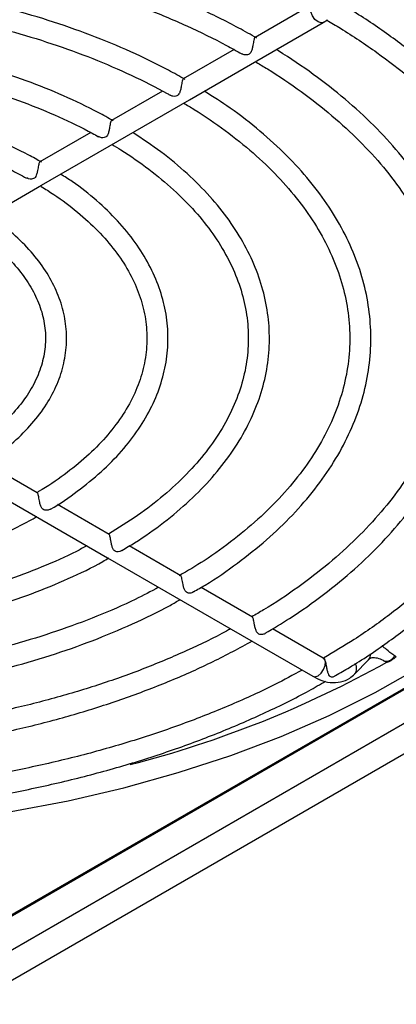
# Model space of a CAD drawing. Header units: millimetres. Extents: x 82 to 1002, y -172 to 1064.
# Tile 33 of 159: x 951 to 966, y -120 to -81. Entities that reach past the tile are written whole.
import ezdxf

# ---------------------------------------------------------------- set-up
doc = ezdxf.new("R2010")
doc.units = ezdxf.units.MM

msp = doc.modelspace()

# ---------------------------------------------------------------- linework, layer by layer
at = {"color": 7, "linetype": 'Continuous', "lineweight": 25}
for p, q in [((962.665, -80.323), (960.613, -81.508)), ((960.68, -82.45), (963.365, -80.9)), ((963.365, -80.9), (963.535, -80.788)), ((959.77, -81.994), (957.721, -83.177)), ((957.974, -84.012), (960.68, -82.45)), ((956.875, -83.665), (954.829, -84.846)), ((955.084, -85.681), (957.974, -84.012)), ((953.986, -85.333), (951.938, -86.515)), ((952.005, -87.458), (955.084, -85.681)), ((949.114, -89.127), (952.005, -87.458)), ((888.387, -152.9), (987.823, -95.497)), ((891.886, -150.93), (987.842, -95.536)), ((951.834, -99.866), (949.756, -98.666)), ((948.689, -99.032), (951.766, -100.808)), ((954.726, -101.536), (952.643, -100.333)), ((951.766, -100.808), (954.658, -102.478)), ((957.618, -103.205), (955.54, -102.005)), ((954.658, -102.478), (957.363, -104.039)), ((960.509, -104.874), (958.435, -103.677)), ((957.363, -104.039), (960.441, -105.816)), ((963.365, -106.523), (961.319, -105.342)), ((960.441, -105.816), (962.94, -107.259)), ((963.399, -106.541), (963.365, -106.523)), ((964.627, -107.166), (965.182, -106.588)), ((965.85, -106.651), (965.921, -106.692)), ((966.308, -106.468), (966.237, -106.427)), ((962.94, -107.259), (963.165, -107.37)), ((967.157, -108.856), (918.085, -137.185)), ((968.218, -109.468), (919.145, -137.797))]:
    msp.add_line(p, q, dxfattribs=at)
at = {"color": 8, "linetype": 'Continuous', "lineweight": 25, "flags": 128}
for points in [[(963.365, -80.9), (963.276, -80.92), (963.152, -80.879), (963.029, -80.777), (962.927, -80.632), (962.865, -80.469), (962.858, -80.433)], [(962.94, -107.259), (963.029, -107.278), (963.152, -107.238), (963.276, -107.136), (963.378, -106.991), (963.439, -106.828), (963.451, -106.676)], [(963.435, -106.609), (963.391, -106.542), (963.365, -106.523)]]:
    msp.add_lwpolyline(points, dxfattribs=at)
at = {"color": 7, "linetype": 'Continuous', "lineweight": 25, "flags": 128}
msp.add_lwpolyline([(920.475, -110.257), (922.569, -110.969), (924.738, -111.6), (926.973, -112.148), (929.263, -112.609), (931.601, -112.983), (933.975, -113.268), (936.376, -113.463), (938.794, -113.566), (941.218, -113.578), (943.638, -113.498), (946.045, -113.328), (948.427, -113.066), (950.775, -112.715), (953.079, -112.277), (955.329, -111.752), (957.516, -111.142), (959.63, -110.451), (961.663, -109.682), (963.605, -108.836), (965.45, -107.918), (967.188, -106.932)], dxfattribs=at)
at = {"color": 8, "linetype": 'Continuous', "lineweight": 25}
for centre, radius, start, end in [((964.955, -106.379), 0.309, 317.3386, 5.5832), ((964.358, -106.939), 0.351, 319.8655, 32.8974)]:
    msp.add_arc(centre, radius, start, end, dxfattribs=at)
at = {"color": 7, "linetype": 'Continuous', "lineweight": 25}
for centre, radius, start, end in [((944.75, -68.649), 43.537, 284.3958, 299.0962), ((965.891, -106.274), 0.379, 263.8735, 336.1212)]:
    msp.add_arc(centre, radius, start, end, dxfattribs=at)
for points, knots in [([(960.682, -81.527), (960.442, -81.392), (959.687, -80.966), (958.337, -80.303), (956.606, -79.565), (954.784, -78.905), (952.885, -78.325), (950.918, -77.828), (948.894, -77.417), (946.823, -77.094), (944.718, -76.86), (942.589, -76.718), (940.447, -76.666), (938.305, -76.707), (936.174, -76.839), (934.065, -77.062), (931.99, -77.375), (929.96, -77.776), (927.986, -78.263), (926.078, -78.833), (924.247, -79.484), (922.507, -80.214), (921.069, -80.901), (920.259, -81.37), (919.956, -81.545)], [0, 0, 0, 0, 0.0222155, 0.0697285, 0.1172383, 0.1647373, 0.2122247, 0.2597005, 0.307166, 0.3546228, 0.4020728, 0.4495179, 0.4969604, 0.5444024, 0.5918458, 0.6392925, 0.6867446, 0.7342044, 0.7816741, 0.8291557, 0.8766511, 0.9241616, 0.9716878, 1, 1, 1, 1]), ([(920.575, -82.17), (920.747, -82.069), (921.409, -81.682), (922.675, -81.074), (924.363, -80.35), (926.148, -79.706), (928.011, -79.137), (929.944, -78.651), (931.936, -78.248), (933.975, -77.931), (936.049, -77.703), (938.148, -77.565), (940.259, -77.516), (942.371, -77.559), (944.471, -77.692), (946.547, -77.915), (948.589, -78.226), (950.584, -78.624), (952.521, -79.106), (954.388, -79.669), (956.178, -80.31), (957.875, -81.027), (959.168, -81.654), (959.875, -82.051), (960.081, -82.166)], [0, 0, 0, 0, 0.016811, 0.064935, 0.113067, 0.16121, 0.209366, 0.257534, 0.305714, 0.353903, 0.402101, 0.450304, 0.498511, 0.546719, 0.594925, 0.643127, 0.691323, 0.73951, 0.787686, 0.835849, 0.883997, 0.932128, 0.980243, 1, 1, 1, 1]), ([(957.79, -83.195), (957.569, -83.071), (956.87, -82.679), (955.614, -82.069), (953.994, -81.396), (952.286, -80.801), (950.504, -80.288), (948.657, -79.859), (946.758, -79.517), (944.819, -79.264), (942.852, -79.101), (940.869, -79.03), (938.882, -79.051), (936.904, -79.163), (934.948, -79.367), (933.026, -79.66), (931.149, -80.042), (929.331, -80.509), (927.58, -81.059), (925.912, -81.69), (924.338, -82.387), (923.38, -82.909), (922.906, -83.166)], [0, 0, 0, 0, 0.0238, 0.075291, 0.126777, 0.178248, 0.229704, 0.281144, 0.332572, 0.383989, 0.435398, 0.486802, 0.538205, 0.58961, 0.641019, 0.692435, 0.743862, 0.795302, 0.84676, 0.898237, 0.949735, 1, 1, 1, 1]), ([(923.456, -83.835), (923.49, -83.815), (923.969, -83.526), (925, -83.026), (926.546, -82.348), (928.194, -81.75), (929.918, -81.227), (931.713, -80.787), (933.564, -80.43), (935.46, -80.161), (937.388, -79.98), (939.335, -79.889), (941.289, -79.888), (943.237, -79.978), (945.165, -80.158), (947.062, -80.427), (948.914, -80.783), (950.709, -81.222), (952.435, -81.744), (954.082, -82.342), (955.636, -83.016), (956.653, -83.528), (957.153, -83.811), (957.193, -83.834)], [0, 0, 0, 0, 0.003926, 0.056058, 0.108198, 0.160352, 0.212524, 0.264712, 0.316916, 0.369133, 0.42136, 0.473593, 0.52583, 0.578067, 0.6303, 0.682524, 0.734737, 0.786935, 0.839116, 0.891276, 0.943413, 0.995528, 1, 1, 1, 1]), ([(963.851, -107.228), (964.042, -107.12), (964.781, -106.702), (965.951, -105.906), (967.352, -104.847), (968.617, -103.729), (969.749, -102.561), (970.739, -101.35), (971.582, -100.1), (972.275, -98.819), (972.813, -97.512), (973.195, -96.188), (973.419, -94.853), (973.485, -93.513), (973.392, -92.175), (973.141, -90.845), (972.735, -89.53), (972.174, -88.234), (971.461, -86.964), (970.599, -85.725), (969.591, -84.524), (968.443, -83.367), (967.161, -82.258), (965.747, -81.207), (964.721, -80.532), (964.171, -80.207), (964.157, -80.199)], [0, 0, 0, 0, 0.015642, 0.060599, 0.105561, 0.150517, 0.195454, 0.240356, 0.285201, 0.329967, 0.374633, 0.419187, 0.463634, 0.507997, 0.552317, 0.596635, 0.640994, 0.685432, 0.729972, 0.774618, 0.819359, 0.864174, 0.909044, 0.953948, 0.998871, 1, 1, 1, 1]), ([(963.497, -80.799), (963.685, -80.91), (964.395, -81.331), (965.544, -82.104), (966.892, -83.136), (968.106, -84.219), (969.186, -85.346), (970.125, -86.512), (970.921, -87.711), (971.568, -88.937), (972.065, -90.186), (972.408, -91.453), (972.597, -92.732), (972.628, -94.016), (972.502, -95.301), (972.218, -96.579), (971.778, -97.842), (971.185, -99.085), (970.441, -100.301), (969.552, -101.485), (968.52, -102.63), (967.352, -103.733), (966.049, -104.785), (964.729, -105.723), (963.79, -106.28), (963.373, -106.527)], [0, 0, 0, 0, 0.01619, 0.061064, 0.105938, 0.150814, 0.195705, 0.240624, 0.285596, 0.330644, 0.375796, 0.421071, 0.466474, 0.511985, 0.557556, 0.603106, 0.648574, 0.693926, 0.739156, 0.784277, 0.829312, 0.874286, 0.919222, 0.964136, 1, 1, 1, 1]), ([(954.899, -84.865), (954.699, -84.753), (954.061, -84.395), (952.905, -83.844), (951.406, -83.241), (949.823, -82.718), (948.168, -82.278), (946.454, -81.923), (944.695, -81.657), (942.903, -81.48), (941.091, -81.395), (939.274, -81.402), (937.465, -81.501), (935.677, -81.692), (933.924, -81.972), (932.219, -82.34), (930.575, -82.793), (929.002, -83.328), (927.522, -83.946), (926.454, -84.453), (925.919, -84.774), (925.807, -84.841)], [0, 0, 0, 0, 0.025836, 0.082325, 0.138805, 0.195264, 0.251701, 0.308118, 0.364518, 0.420905, 0.477284, 0.533661, 0.590039, 0.646423, 0.702818, 0.759229, 0.815661, 0.872118, 0.928605, 0.985123, 1, 1, 1, 1]), ([(960.614, -81.51), (960.612, -81.51), (960.599, -81.511), (960.585, -81.545), (960.565, -81.614), (960.547, -81.707), (960.527, -81.822), (960.502, -81.95), (960.467, -82.067), (960.415, -82.152), (960.346, -82.199), (960.251, -82.215), (960.155, -82.202), (960.103, -82.168), (960.086, -82.157)], [0, 0, 0, 0, 0.016802, 0.116821, 0.201166, 0.285708, 0.366571, 0.476663, 0.588654, 0.676473, 0.750508, 0.824388, 0.941641, 1, 1, 1, 1]), ([(961.022, -105.522), (961.355, -105.325), (962.19, -104.831), (963.395, -103.968), (964.644, -102.945), (965.757, -101.868), (966.731, -100.745), (967.56, -99.582), (968.239, -98.385), (968.764, -97.162), (969.132, -95.92), (969.343, -94.666), (969.394, -93.409), (969.287, -92.155), (969.023, -90.91), (968.603, -89.68), (968.029, -88.473), (967.305, -87.293), (966.433, -86.148), (965.417, -85.044), (964.266, -83.985), (962.977, -82.984), (962.025, -82.328), (961.497, -82.012), (961.469, -81.995)], [0, 0, 0, 0, 0.0321328, 0.0807284, 0.1293245, 0.1779051, 0.2264494, 0.2749295, 0.3233137, 0.3715719, 0.4196851, 0.4676562, 0.5155169, 0.5633243, 0.6111324, 0.6590017, 0.7069832, 0.7551014, 0.803354, 0.8517206, 0.9001727, 0.9486814, 0.9972223, 1, 1, 1, 1]), ([(926.354, -85.507), (926.442, -85.455), (926.94, -85.16), (927.956, -84.684), (929.394, -84.089), (930.928, -83.575), (932.534, -83.138), (934.203, -82.785), (935.921, -82.517), (937.674, -82.338), (939.448, -82.248), (941.229, -82.249), (943.003, -82.34), (944.755, -82.521), (946.473, -82.79), (948.141, -83.145), (949.747, -83.583), (951.278, -84.1), (952.719, -84.693), (953.712, -85.174), (954.216, -85.457), (954.299, -85.504)], [0, 0, 0, 0, 0.012357, 0.069711, 0.127078, 0.184468, 0.241882, 0.29932, 0.356778, 0.414251, 0.471735, 0.529225, 0.586714, 0.644197, 0.701666, 0.759117, 0.816545, 0.873945, 0.931312, 0.988646, 1, 1, 1, 1]), ([(960.662, -82.502), (960.813, -82.591), (961.45, -82.97), (962.492, -83.68), (963.733, -84.65), (964.84, -85.669), (965.811, -86.731), (966.641, -87.829), (967.325, -88.958), (967.86, -90.113), (968.243, -91.286), (968.473, -92.474), (968.546, -93.671), (968.462, -94.87), (968.22, -96.063), (967.822, -97.243), (967.27, -98.403), (966.568, -99.537), (965.72, -100.637), (964.731, -101.698), (963.608, -102.716), (962.348, -103.68), (961.301, -104.395), (960.639, -104.766), (960.478, -104.856)], [0, 0, 0, 0, 0.014923, 0.063082, 0.111243, 0.159407, 0.207591, 0.255821, 0.304129, 0.352551, 0.401123, 0.449865, 0.498765, 0.547771, 0.596781, 0.645694, 0.694456, 0.743056, 0.791513, 0.839861, 0.888134, 0.936363, 0.984571, 1, 1, 1, 1]), ([(957.723, -83.181), (957.719, -83.182), (957.705, -83.184), (957.689, -83.226), (957.668, -83.306), (957.65, -83.409), (957.629, -83.529), (957.6, -83.661), (957.558, -83.774), (957.493, -83.848), (957.408, -83.882), (957.298, -83.88), (957.23, -83.847), (957.195, -83.829)], [0, 0, 0, 0, 0.035898, 0.132251, 0.229226, 0.312618, 0.395311, 0.513179, 0.633001, 0.711336, 0.790019, 0.890442, 1, 1, 1, 1]), ([(958.131, -103.852), (958.289, -103.762), (958.923, -103.402), (959.915, -102.704), (961.097, -101.765), (962.139, -100.767), (963.044, -99.723), (963.803, -98.639), (964.412, -97.521), (964.865, -96.379), (965.16, -95.22), (965.297, -94.052), (965.275, -92.884), (965.095, -91.722), (964.759, -90.574), (964.268, -89.446), (963.626, -88.345), (962.835, -87.277), (961.902, -86.249), (960.827, -85.269), (959.721, -84.403), (958.92, -83.894), (958.567, -83.67)], [0, 0, 0, 0, 0.017514, 0.07024, 0.122971, 0.175686, 0.228354, 0.280935, 0.333383, 0.385655, 0.437729, 0.489619, 0.541386, 0.593117, 0.644885, 0.696777, 0.748846, 0.801099, 0.853513, 0.906048, 0.958662, 1, 1, 1, 1]), ([(952.009, -86.535), (951.831, -86.436), (951.26, -86.117), (950.215, -85.63), (948.85, -85.104), (947.405, -84.661), (945.893, -84.302), (944.33, -84.03), (942.73, -83.849), (941.107, -83.758), (939.477, -83.76), (937.855, -83.854), (936.256, -84.039), (934.695, -84.314), (933.187, -84.676), (931.743, -85.122), (930.385, -85.652), (929.342, -86.13), (928.795, -86.455), (928.631, -86.552)], [0, 0, 0, 0, 0.028422, 0.091475, 0.154513, 0.217519, 0.280491, 0.343436, 0.406358, 0.469266, 0.532169, 0.595074, 0.657989, 0.720923, 0.783884, 0.84688, 0.90992, 0.973009, 1, 1, 1, 1]), ([(957.723, -84.143), (957.87, -84.23), (958.465, -84.584), (959.427, -85.249), (960.554, -86.151), (961.545, -87.102), (962.399, -88.092), (963.109, -89.117), (963.673, -90.169), (964.087, -91.243), (964.349, -92.333), (964.455, -93.434), (964.404, -94.539), (964.196, -95.641), (963.83, -96.73), (963.312, -97.799), (962.643, -98.841), (961.83, -99.849), (960.878, -100.817), (959.788, -101.737), (958.685, -102.54), (957.893, -103.008), (957.553, -103.209)], [0, 0, 0, 0, 0.017034, 0.069044, 0.121054, 0.173071, 0.225122, 0.277245, 0.329491, 0.381917, 0.434567, 0.48745, 0.540509, 0.593612, 0.646594, 0.699371, 0.751925, 0.804289, 0.856513, 0.908647, 0.960735, 1, 1, 1, 1]), ([(929.239, -87.175), (929.589, -86.99), (930.326, -86.6), (931.575, -86.089), (932.941, -85.63), (934.383, -85.252), (935.884, -84.957), (937.431, -84.749), (939.006, -84.629), (940.594, -84.599), (942.18, -84.66), (943.748, -84.81), (945.281, -85.049), (946.764, -85.373), (948.183, -85.778), (949.52, -86.263), (950.595, -86.734), (951.189, -87.059), (951.403, -87.176)], [0, 0, 0, 0, 0.0586, 0.123144, 0.187722, 0.252337, 0.316989, 0.381671, 0.446374, 0.51109, 0.57581, 0.64052, 0.705212, 0.769875, 0.834499, 0.899076, 0.963601, 1, 1, 1, 1]), ([(954.831, -84.849), (954.828, -84.85), (954.815, -84.851), (954.799, -84.89), (954.778, -84.968), (954.759, -85.071), (954.738, -85.19), (954.711, -85.322), (954.671, -85.436), (954.608, -85.512), (954.524, -85.549), (954.412, -85.551), (954.34, -85.518), (954.301, -85.499)], [0, 0, 0, 0, 0.024417, 0.123029, 0.222322, 0.306582, 0.388886, 0.505045, 0.623153, 0.702856, 0.78301, 0.880697, 1, 1, 1, 1]), ([(955.239, -102.182), (955.414, -102.081), (956.023, -101.731), (956.944, -101.063), (957.993, -100.187), (958.901, -99.254), (959.668, -98.277), (960.286, -97.263), (960.751, -96.22), (961.057, -95.158), (961.204, -94.087), (961.192, -93.014), (961.022, -91.948), (960.696, -90.898), (960.217, -89.868), (959.586, -88.868), (958.81, -87.903), (957.89, -86.982), (956.856, -86.117), (956.068, -85.594), (955.681, -85.336)], [0, 0, 0, 0, 0.023502, 0.08163, 0.139762, 0.19786, 0.255871, 0.313726, 0.371355, 0.428707, 0.485787, 0.542671, 0.599493, 0.656361, 0.71341, 0.770711, 0.828271, 0.886044, 0.943965, 1, 1, 1, 1]), ([(954.85, -85.824), (954.969, -85.895), (955.495, -86.209), (956.347, -86.808), (957.348, -87.637), (958.212, -88.511), (958.937, -89.423), (959.518, -90.365), (959.951, -91.33), (960.232, -92.314), (960.36, -93.311), (960.332, -94.313), (960.146, -95.313), (959.803, -96.301), (959.307, -97.269), (958.662, -98.208), (957.875, -99.112), (956.949, -99.971), (955.903, -100.785), (955.105, -101.279), (954.707, -101.525)], [0, 0, 0, 0, 0.01671, 0.074036, 0.131362, 0.188701, 0.2461, 0.303627, 0.361368, 0.419411, 0.477801, 0.536487, 0.595287, 0.653919, 0.712244, 0.770245, 0.827984, 0.885546, 0.943007, 1, 1, 1, 1]), ([(951.939, -86.517), (951.938, -86.517), (951.925, -86.518), (951.91, -86.551), (951.89, -86.62), (951.872, -86.713), (951.854, -86.82), (951.831, -86.938), (951.8, -87.053), (951.753, -87.145), (951.686, -87.2), (951.594, -87.223), (951.492, -87.213), (951.433, -87.179), (951.408, -87.165)], [0, 0, 0, 0, 0.012789, 0.113511, 0.198326, 0.283348, 0.364454, 0.454233, 0.563232, 0.658904, 0.733687, 0.808471, 0.919918, 1, 1, 1, 1]), ([(952.364, -100.518), (952.365, -100.518), (952.764, -100.3), (953.46, -99.801), (954.431, -99.025), (955.255, -98.185), (955.939, -97.302), (956.473, -96.382), (956.851, -95.435), (957.07, -94.471), (957.128, -93.503), (957.028, -92.539), (956.771, -91.588), (956.361, -90.659), (955.799, -89.758), (955.093, -88.892), (954.239, -88.075), (953.463, -87.445), (952.932, -87.114), (952.773, -87.015)], [0, 0, 0, 0, 0.000072, 0.065684, 0.131316, 0.196908, 0.262372, 0.327589, 0.392439, 0.456854, 0.520882, 0.584702, 0.648514, 0.712535, 0.776923, 0.841709, 0.906827, 0.972167, 1, 1, 1, 1]), ([(951.996, -87.517), (952.078, -87.566), (952.521, -87.832), (953.244, -88.355), (954.107, -89.101), (954.829, -89.889), (955.411, -90.71), (955.847, -91.557), (956.134, -92.423), (956.269, -93.303), (956.248, -94.19), (956.071, -95.076), (955.736, -95.951), (955.249, -96.803), (954.615, -97.624), (953.845, -98.407), (952.929, -99.137), (952.245, -99.62), (951.838, -99.84), (951.813, -99.854)], [0, 0, 0, 0, 0.014656, 0.079289, 0.143919, 0.20858, 0.273362, 0.338398, 0.403853, 0.469854, 0.536377, 0.603132, 0.669597, 0.735547, 0.800997, 0.866086, 0.930965, 0.995747, 1, 1, 1, 1]), ([(949.458, -98.842), (949.573, -98.776), (950.028, -98.514), (950.705, -97.987), (951.472, -97.271), (952.091, -96.501), (952.562, -95.692), (952.874, -94.856), (953.025, -94.006), (953.016, -93.156), (952.848, -92.317), (952.526, -91.497), (952.054, -90.706), (951.433, -89.952), (950.716, -89.269), (950.148, -88.87), (949.883, -88.683)], [0, 0, 0, 0, 0.026003, 0.102984, 0.179953, 0.256754, 0.333159, 0.408925, 0.483932, 0.558328, 0.632514, 0.706834, 0.781691, 0.857235, 0.933373, 1, 1, 1, 1]), ([(949.098, -89.183), (949.154, -89.217), (949.519, -89.438), (950.112, -89.884), (950.814, -90.533), (951.374, -91.22), (951.792, -91.933), (952.062, -92.665), (952.184, -93.411), (952.151, -94.166), (951.962, -94.921), (951.616, -95.662), (951.121, -96.377), (950.481, -97.055), (949.742, -97.673), (949.158, -98.035), (948.88, -98.208)], [0, 0, 0, 0, 0.013752, 0.088942, 0.164124, 0.239388, 0.314949, 0.39113, 0.468266, 0.54642, 0.624984, 0.702862, 0.779745, 0.855839, 0.931481, 1, 1, 1, 1]), ([(952.362, -100.513), (952.343, -100.526), (952.288, -100.561), (952.187, -100.574), (952.09, -100.553), (952.019, -100.496), (951.967, -100.394), (951.933, -100.263), (951.908, -100.13), (951.889, -100.023), (951.872, -99.943), (951.855, -99.886), (951.84, -99.875), (951.833, -99.869)], [0, 0, 0, 0, 0.064301, 0.183319, 0.260687, 0.338367, 0.439162, 0.569245, 0.667324, 0.749665, 0.832209, 0.911056, 1, 1, 1, 1]), ([(928.814, -100.825), (928.821, -100.829), (929.207, -101.064), (930.071, -101.465), (931.402, -102.017), (932.829, -102.482), (934.322, -102.866), (935.873, -103.162), (937.464, -103.369), (939.082, -103.485), (940.711, -103.509), (942.337, -103.441), (943.944, -103.282), (945.517, -103.032), (947.042, -102.694), (948.505, -102.271), (949.888, -101.764), (951.001, -101.278), (951.608, -100.936), (951.822, -100.815)], [0, 0, 0, 0, 0.001192, 0.065533, 0.129855, 0.194147, 0.258405, 0.322631, 0.386834, 0.45102, 0.515197, 0.579376, 0.643562, 0.707764, 0.771991, 0.836253, 0.900557, 0.96491, 1, 1, 1, 1]), ([(955.244, -102.192), (955.215, -102.206), (955.153, -102.236), (955.052, -102.242), (954.965, -102.213), (954.899, -102.149), (954.854, -102.048), (954.822, -101.92), (954.799, -101.795), (954.78, -101.689), (954.763, -101.61), (954.746, -101.554), (954.732, -101.544), (954.724, -101.539)], [0, 0, 0, 0, 0.089931, 0.192313, 0.268577, 0.344939, 0.453917, 0.567875, 0.666455, 0.74969, 0.83311, 0.913281, 1, 1, 1, 1]), ([(953.829, -101.999), (953.69, -102.075), (953.126, -102.385), (952.028, -102.861), (950.546, -103.421), (948.976, -103.899), (947.339, -104.297), (945.646, -104.61), (943.91, -104.837), (942.146, -104.975), (940.366, -105.022), (938.587, -104.979), (936.821, -104.846), (935.083, -104.624), (933.387, -104.314), (931.747, -103.92), (930.173, -103.445), (928.687, -102.89), (927.564, -102.405), (926.977, -102.085), (926.818, -101.998)], [0, 0, 0, 0, 0.019434, 0.079246, 0.139078, 0.198935, 0.258817, 0.318723, 0.378647, 0.438585, 0.498532, 0.558481, 0.618427, 0.678363, 0.738283, 0.798182, 0.858053, 0.917893, 0.977698, 1, 1, 1, 1]), ([(925.936, -102.49), (926.065, -102.565), (926.621, -102.892), (927.716, -103.401), (929.208, -104.008), (930.791, -104.532), (932.444, -104.974), (934.157, -105.331), (935.915, -105.599), (937.707, -105.777), (939.518, -105.863), (941.335, -105.858), (943.145, -105.761), (944.933, -105.573), (946.687, -105.294), (948.393, -104.928), (950.038, -104.476), (951.613, -103.944), (953.094, -103.326), (954.131, -102.838), (954.637, -102.537), (954.718, -102.489)], [0, 0, 0, 0, 0.017173, 0.074414, 0.13164, 0.188845, 0.246028, 0.30319, 0.360335, 0.417467, 0.474591, 0.531712, 0.588835, 0.645964, 0.703103, 0.760258, 0.817435, 0.874637, 0.93187, 0.989134, 1, 1, 1, 1]), ([(958.135, -103.858), (958.11, -103.872), (958.047, -103.907), (957.938, -103.912), (957.847, -103.876), (957.784, -103.808), (957.74, -103.7), (957.71, -103.568), (957.686, -103.438), (957.667, -103.332), (957.649, -103.259), (957.634, -103.216), (957.621, -103.212), (957.615, -103.21)], [0, 0, 0, 0, 0.079023, 0.204464, 0.280111, 0.355725, 0.469451, 0.587956, 0.682428, 0.777512, 0.859557, 0.941696, 1, 1, 1, 1]), ([(956.722, -103.67), (956.413, -103.834), (955.63, -104.252), (954.253, -104.846), (952.619, -105.455), (950.9, -105.984), (949.113, -106.433), (947.267, -106.798), (945.375, -107.076), (943.449, -107.266), (941.503, -107.366), (939.549, -107.376), (937.6, -107.294), (935.669, -107.123), (933.769, -106.863), (931.912, -106.516), (930.111, -106.084), (928.377, -105.571), (926.724, -104.978), (925.225, -104.349), (924.33, -103.887), (923.917, -103.673)], [0, 0, 0, 0, 0.035112, 0.089085, 0.143072, 0.197077, 0.2511, 0.305139, 0.359191, 0.413254, 0.467324, 0.521398, 0.575473, 0.629543, 0.683605, 0.737656, 0.791692, 0.84571, 0.899707, 0.95368, 1, 1, 1, 1]), ([(923.035, -104.163), (923.489, -104.408), (924.429, -104.916), (925.983, -105.599), (927.655, -106.227), (929.409, -106.773), (931.231, -107.237), (933.11, -107.614), (935.034, -107.904), (936.992, -108.103), (938.97, -108.212), (940.957, -108.228), (942.94, -108.153), (944.906, -107.986), (946.843, -107.729), (948.74, -107.383), (950.584, -106.951), (952.363, -106.434), (954.068, -105.836), (955.679, -105.157), (956.862, -104.594), (957.468, -104.237), (957.607, -104.156)], [0, 0, 0, 0, 0.048498, 0.10055, 0.152588, 0.204611, 0.256618, 0.308611, 0.360592, 0.412564, 0.46453, 0.516493, 0.568457, 0.620424, 0.672397, 0.724379, 0.776374, 0.828385, 0.880414, 0.932464, 0.984536, 1, 1, 1, 1]), ([(961.026, -105.528), (961.011, -105.537), (960.962, -105.569), (960.866, -105.582), (960.768, -105.562), (960.696, -105.507), (960.643, -105.406), (960.609, -105.276), (960.584, -105.143), (960.565, -105.034), (960.548, -104.952), (960.53, -104.894), (960.515, -104.883), (960.507, -104.877)], [0, 0, 0, 0, 0.0492823, 0.1693884, 0.2485499, 0.3280939, 0.4281126, 0.5592615, 0.6598971, 0.7440403, 0.8284025, 0.9086394, 1, 1, 1, 1]), ([(959.623, -105.344), (959.57, -105.374), (959.022, -105.689), (957.875, -106.227), (956.185, -106.948), (954.394, -107.588), (952.527, -108.152), (950.59, -108.634), (948.596, -109.032), (946.555, -109.344), (944.478, -109.567), (942.379, -109.7), (940.267, -109.743), (938.156, -109.695), (936.057, -109.557), (933.982, -109.329), (931.943, -109.013), (929.951, -108.611), (928.018, -108.124), (926.154, -107.556), (924.368, -106.912), (922.684, -106.187), (921.567, -105.661), (921.046, -105.361), (921.02, -105.345)], [0, 0, 0, 0, 0.005272, 0.054828, 0.104392, 0.153968, 0.203557, 0.253158, 0.302772, 0.352395, 0.402026, 0.451663, 0.501304, 0.550946, 0.600586, 0.650222, 0.699851, 0.74947, 0.799078, 0.848673, 0.898252, 0.947814, 0.997359, 1, 1, 1, 1]), ([(920.144, -105.828), (920.575, -106.066), (921.526, -106.59), (923.122, -107.316), (924.896, -108.019), (926.756, -108.641), (928.688, -109.182), (930.684, -109.638), (932.732, -110.008), (934.82, -110.288), (936.939, -110.479), (939.075, -110.578), (941.218, -110.585), (943.357, -110.501), (945.479, -110.326), (947.573, -110.06), (949.628, -109.705), (951.633, -109.263), (953.576, -108.736), (955.449, -108.127), (957.238, -107.437), (958.94, -106.679), (959.986, -106.114), (960.508, -105.833)], [0, 0, 0, 0, 0.039877, 0.08794, 0.135993, 0.184034, 0.232063, 0.280082, 0.32809, 0.376091, 0.424085, 0.472076, 0.520065, 0.568055, 0.616047, 0.664043, 0.712046, 0.760058, 0.80808, 0.856116, 0.904166, 0.952232, 1, 1, 1, 1]), ([(966.237, -106.427), (966.227, -106.421), (966.1, -106.346), (965.952, -106.205), (965.791, -106.082), (965.73, -106.035)], [0, 0, 0, 0, 0.054064, 0.6413, 1, 1, 1, 1]), ([(963.396, -106.547), (963.4, -106.547), (963.414, -106.546), (963.424, -106.575), (963.433, -106.604), (963.435, -106.609)], [0, 0, 0, 0, 0.232154, 0.859425, 1, 1, 1, 1]), ([(963.451, -106.676), (963.449, -106.668), (963.446, -106.651), (963.44, -106.629), (963.437, -106.615), (963.435, -106.609)], [0, 0, 0, 0, 0.327459, 0.660208, 1, 1, 1, 1]), ([(963.451, -106.676), (963.457, -106.709), (963.469, -106.773), (963.491, -106.898), (963.518, -107.03), (963.553, -107.15), (963.595, -107.232), (963.651, -107.275), (963.726, -107.285), (963.801, -107.272), (963.842, -107.242), (963.855, -107.233)], [0, 0, 0, 0, 0.111543, 0.223518, 0.372705, 0.524453, 0.652718, 0.740909, 0.829539, 0.946813, 1, 1, 1, 1]), ([(965.182, -106.588), (965.199, -106.573), (965.253, -106.525), (965.357, -106.494), (965.578, -106.514), (965.753, -106.602), (965.831, -106.642)], [0, 0, 0, 0, 0.152694, 0.484933, 0.771222, 1, 1, 1, 1]), ([(965.921, -106.692), (965.928, -106.691), (965.947, -106.689), (966.001, -106.672), (966.034, -106.657), (966.107, -106.615), (966.146, -106.588), (966.225, -106.528), (966.266, -106.496), (966.308, -106.468)], [0, 0, 0, 0, 0.25, 0.25, 0.5, 0.5, 0.75, 0.75, 1, 1, 1, 1]), ([(962.509, -107.01), (962.146, -107.207), (961.238, -107.7), (959.663, -108.413), (957.813, -109.153), (955.872, -109.815), (953.855, -110.399), (951.772, -110.9), (949.632, -111.317), (947.447, -111.647), (945.226, -111.889), (942.981, -112.041), (940.723, -112.102), (938.463, -112.073), (936.213, -111.953), (933.982, -111.743), (931.783, -111.444), (929.625, -111.058), (927.521, -110.586), (925.479, -110.031), (923.511, -109.396), (921.623, -108.686), (919.84, -107.895), (918.673, -107.335), (918.136, -107.022), (918.125, -107.016)], [0, 0, 0, 0, 0.030653, 0.076731, 0.122818, 0.168914, 0.21502, 0.261135, 0.30726, 0.353392, 0.39953, 0.445672, 0.491817, 0.537964, 0.584109, 0.630252, 0.67639, 0.722522, 0.768647, 0.814761, 0.860865, 0.906957, 0.953036, 0.999103, 1, 1, 1, 1]), ([(963.165, -107.37), (963.177, -107.375), (963.334, -107.454), (963.64, -107.521), (964.063, -107.507), (964.401, -107.371), (964.563, -107.224), (964.627, -107.166)], [0, 0, 0, 0, 0.022279, 0.306703, 0.573566, 0.83216, 1, 1, 1, 1]), ([(917.184, -107.466), (917.726, -107.762), (918.825, -108.363), (920.612, -109.181), (922.499, -109.936), (924.473, -110.612), (926.522, -111.207), (928.636, -111.719), (930.805, -112.144), (933.02, -112.481), (935.269, -112.729), (937.542, -112.886), (939.829, -112.952), (942.117, -112.926), (944.397, -112.808), (946.658, -112.599), (948.889, -112.301), (951.079, -111.913), (953.218, -111.439), (955.296, -110.88), (957.303, -110.238), (959.231, -109.518), (961.063, -108.717), (962.474, -108.029), (963.233, -107.585), (963.453, -107.457)], [0, 0, 0, 0, 0.043542, 0.088253, 0.132957, 0.177652, 0.222338, 0.267015, 0.311684, 0.356346, 0.401004, 0.445657, 0.490309, 0.53496, 0.579611, 0.624265, 0.668923, 0.713586, 0.758255, 0.802933, 0.847621, 0.89232, 0.937031, 0.981754, 1, 1, 1, 1])]:
    msp.add_open_spline(points, degree=3, knots=knots, dxfattribs=at)

doc.saveas('drawing.dxf')
